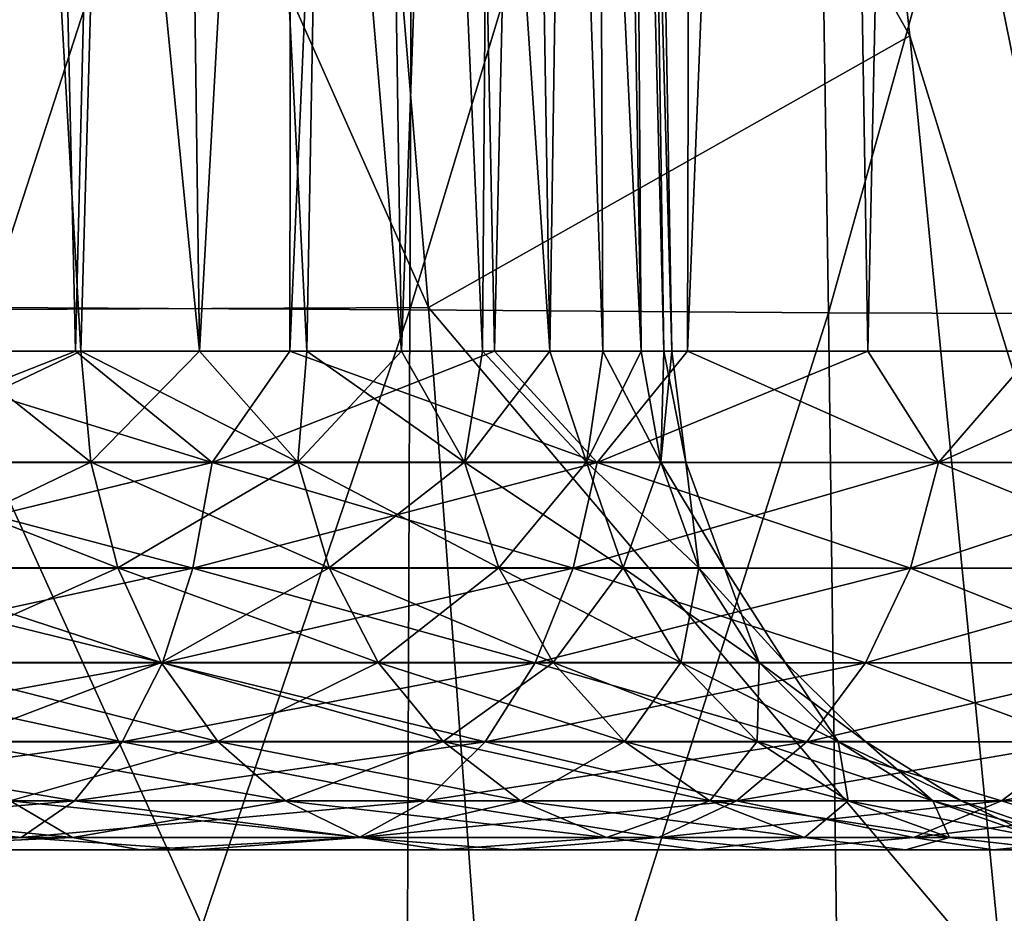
# Model space of a CAD drawing. Header units: metres. Extents: x -109 to 109, y -63 to 140.
# Tile 33 of 256: x -71.12 to -67.24, y -21.65 to -18.13. Entities that reach past the tile are written whole.
import ezdxf

# ---------------------------------------------------------------- set-up
doc = ezdxf.new("R2010")
doc.units = ezdxf.units.M
doc.layers.add('solid_502308_SW0001', color=7, linetype='CONTINUOUS')

msp = doc.modelspace()

# ---------------------------------------------------------------- linework, layer by layer
at = {"layer": 'solid_502308_SW0001'}
for points in [[(-71.779175, -19.434383, 11.397071), (-71.751801, 18.406652, 12.098211), (-70.001694, 18.406652, 11.255402)], [(-70.899529, -19.434383, 10.991547), (-71.779175, -19.434383, 11.397071), (-70.001694, 18.406652, 11.255402)], [(-71.779175, -19.434383, -11.397071), (-70.899529, -19.434383, -10.991547), (-71.751801, 18.406652, -12.098211)], [(-70.899529, -19.434383, -10.991547), (-70.001694, 18.406652, -11.255402), (-71.751801, 18.406652, -12.098211)], [(-70.054405, -19.434383, 10.518255), (-70.899529, -19.434383, 10.991547), (-70.001694, 18.406652, 11.255402)], [(-70.899529, -19.434383, -10.991547), (-70.054405, -19.434383, -10.518255), (-70.001694, 18.406652, -11.255402)], [(-70.054405, -19.434383, 10.518255), (-70.001694, 18.406652, 11.255402), (-68.396744, 18.406652, 10.161165)], [(-69.249023, -19.434383, 9.980115), (-70.054405, -19.434383, 10.518255), (-68.396744, 18.406652, 10.161165)], [(-70.054405, -19.434383, -10.518255), (-69.249023, -19.434383, -9.980115), (-70.001694, 18.406652, -11.255402)], [(-69.249023, -19.434383, -9.980115), (-68.396744, 18.406652, -10.161165), (-70.001694, 18.406652, -11.255402)], [(-68.488342, -19.434383, 9.380445), (-69.249023, -19.434383, 9.980115), (-68.396744, 18.406652, 10.161165)], [(-69.249023, -19.434383, -9.980115), (-68.488342, -19.434383, -9.380445), (-68.396744, 18.406652, -10.161165)], [(-68.488342, -19.434383, 9.380445), (-68.396744, 18.406652, 10.161165), (-66.972801, 18.406652, 8.839946)], [(-67.777061, -19.434383, 8.72294), (-68.488342, -19.434383, 9.380445), (-66.972801, 18.406652, 8.839946)], [(-68.488342, -19.434383, -9.380445), (-67.777061, -19.434383, -8.72294), (-68.396744, 18.406652, -10.161165)], [(-67.777061, -19.434383, -8.72294), (-66.972801, 18.406652, -8.839946), (-68.396744, 18.406652, -10.161165)], [(-67.119553, -19.434383, 8.011657), (-67.777061, -19.434383, 8.72294), (-66.972801, 18.406652, 8.839946)], [(-67.777061, -19.434383, -8.72294), (-67.119553, -19.434383, -8.011657), (-66.972801, 18.406652, -8.839946)], [(-70.410263, -19.434383, 5.109897), (-70.560524, -8.196509, 4.983808), (-71.51619, -8.196509, 5.939472)], [(-70.878792, -19.434383, 5.621208), (-70.410263, -19.434383, 5.109897), (-71.51619, -8.196509, 5.939472)], [(-71.390106, -19.434383, 6.089737), (-70.878792, -19.434383, 5.621208), (-71.51619, -8.196509, 5.939472)], [(-71.390106, -19.434383, -6.089737), (-71.51619, -8.196509, -5.939472), (-70.560532, -8.196509, -4.983809)], [(-70.878792, -19.434383, -5.621208), (-71.390106, -19.434383, -6.089737), (-70.560532, -8.196509, -4.983809)], [(-70.410263, -19.434383, -5.109897), (-70.878792, -19.434383, -5.621208), (-70.560532, -8.196509, -4.983809)], [(-70.410263, -19.434383, -5.109897), (-70.560532, -8.196509, -4.983809), (-69.785332, -8.196509, -3.876715)], [(-69.615456, -19.434383, 3.974794), (-69.785332, -8.196509, 3.876714), (-70.560524, -8.196509, 4.983808)], [(-69.988075, -19.434383, 4.559696), (-69.615456, -19.434383, 3.974794), (-70.560524, -8.196509, 4.983808)], [(-70.410263, -19.434383, 5.109897), (-69.988075, -19.434383, 4.559696), (-70.560524, -8.196509, 4.983808)], [(-69.988075, -19.434383, -4.559696), (-70.410263, -19.434383, -5.109897), (-69.785332, -8.196509, -3.876715)], [(-69.615456, -19.434383, -3.974794), (-69.988075, -19.434383, -4.559696), (-69.785332, -8.196509, -3.876715)], [(-69.029831, -19.434383, 2.718919), (-69.214157, -8.196509, 2.651828), (-69.785332, -8.196509, 3.876714)], [(-69.295227, -19.434383, 3.359641), (-69.029831, -19.434383, 2.718919), (-69.785332, -8.196509, 3.876714)], [(-69.615456, -19.434383, 3.974794), (-69.295227, -19.434383, 3.359641), (-69.785332, -8.196509, 3.876714)], [(-69.615456, -19.434383, -3.974794), (-69.785332, -8.196509, -3.876715), (-69.214157, -8.196509, -2.651829)], [(-69.295227, -19.434383, -3.359641), (-69.615456, -19.434383, -3.974794), (-69.214157, -8.196509, -2.651829)], [(-69.029831, -19.434383, -2.718919), (-69.295227, -19.434383, -3.359641), (-69.214157, -8.196509, -2.651829)], [(-68.671181, -19.434383, 1.380431), (-68.864365, -8.196509, 1.346368), (-69.214157, -8.196509, 2.651828)], [(-68.821289, -19.434383, 2.057505), (-68.671181, -19.434383, 1.380431), (-69.214157, -8.196509, 2.651828)], [(-69.029831, -19.434383, 2.718919), (-68.821289, -19.434383, 2.057505), (-69.214157, -8.196509, 2.651828)], [(-69.029831, -19.434383, -2.718919), (-69.214157, -8.196509, -2.651829), (-68.864365, -8.196509, -1.346369)], [(-68.821289, -19.434383, -2.057505), (-69.029831, -19.434383, -2.718919), (-68.864365, -8.196509, -1.346369)], [(-68.550415, -19.434383), (-68.746567, -8.196509), (-68.864365, -8.196509, 1.346368)], [(-68.580666, -19.434383, 0.692852), (-68.550415, -19.434383), (-68.864365, -8.196509, 1.346368)], [(-68.671181, -19.434383, 1.380431), (-68.580666, -19.434383, 0.692852), (-68.864365, -8.196509, 1.346368)], [(-68.671181, -19.434383, -1.380431), (-68.864365, -8.196509, -1.346369), (-68.746567, -8.196509)], [(-68.671181, -19.434383, -1.380431), (-68.821289, -19.434383, -2.057505), (-68.864365, -8.196509, -1.346369)], [(-68.580666, -19.434383, -0.692852), (-68.746567, -8.196509), (-68.550415, -19.434383)], [(-68.580666, -19.434383, -0.692852), (-68.671181, -19.434383, -1.380431), (-68.746567, -8.196509)], [(-68.060646, -14.068104, 18.049707), (-66.475311, -21.878906, 18.557617), (-67.232216, -14.019518, 17.921629)], [(-69.508125, -19.262911, 18.56036), (-69.947128, -14.05248, 18.163197), (-71.815903, -14.069308, 18.250385)], [(-69.508125, -19.262911, 18.56036), (-71.815903, -14.069308, 18.250385), (-71.502327, -19.272333, 18.648201)], [(-69.56221, -14.069305, -17.51812), (-71.247055, -19.262917, -19.125378), (-71.125343, -14.052484, -18.546024)], [(-69.56221, -14.069305, -17.51812), (-69.582077, -19.272331, -18.024277), (-71.247055, -19.262917, -19.125378)], [(-69.947128, -14.05248, 18.163197), (-67.612167, -18.193008, 18.379707), (-68.060646, -14.068104, 18.049707)], [(-69.508125, -19.262911, 18.56036), (-67.612167, -18.193008, 18.379707), (-69.947128, -14.05248, 18.163197)], [(-68.012871, -14.078553, -16.468382), (-69.582077, -19.272331, -18.024277), (-69.56221, -14.069305, -17.51812)], [(-68.012871, -14.078553, -16.468382), (-67.93219, -19.283682, -16.89979), (-69.582077, -19.272331, -18.024277)], [(-67.612167, -18.193008, 18.379707), (-66.475311, -21.878906, 18.557617), (-68.060646, -14.068104, 18.049707)], [(-66.480415, -14.08187, -15.39416), (-67.93219, -19.283682, -16.89979), (-68.012871, -14.078553, -16.468382)], [(-66.480415, -14.08187, -15.39416), (-66.299438, -19.288628, -15.750591), (-67.93219, -19.283682, -16.89979)], [(-69.508125, -19.262911, 18.56036), (-67.244347, -21.938784, 18.653214), (-67.612167, -18.193008, 18.379707)], [(-67.612167, -18.193008, 18.379707), (-67.244347, -21.938784, 18.653214), (-66.475311, -21.878906, 18.557617)], [(-69.119186, -24.521862, 18.913002), (-69.508125, -19.262911, 18.56036), (-71.502327, -19.272333, 18.648201)], [(-69.119186, -24.521862, 18.913002), (-71.502327, -19.272333, 18.648201), (-71.224434, -24.536476, 18.996902)], [(-69.582077, -19.272331, -18.024277), (-71.354431, -24.521868, -19.63928), (-71.247055, -19.262917, -19.125378)], [(-69.582077, -19.272331, -18.024277), (-69.601929, -24.536474, -18.469723), (-71.354431, -24.521868, -19.63928)], [(-67.93219, -19.283682, -16.89979), (-69.601929, -24.536474, -18.469723), (-69.582077, -19.272331, -18.024277)], [(-69.119186, -24.521862, 18.913002), (-67.244347, -21.938784, 18.653214), (-69.508125, -19.262911, 18.56036)], [(-67.93219, -19.283682, -16.89979), (-67.864754, -24.549185, -17.276522), (-69.601929, -24.536474, -18.469723)], [(-66.299438, -19.288628, -15.750591), (-67.864754, -24.549185, -17.276522), (-67.93219, -19.283682, -16.89979)], [(-66.299438, -19.288628, -15.750591), (-66.143906, -24.554462, -16.05969), (-67.864754, -24.549185, -17.276522)], [(-72.01384, -19.873638, 11.430557), (-71.779175, -19.434383, 11.397071), (-70.899529, -19.434383, 10.991547)], [(-72.01384, -19.873638, 11.430557), (-70.899529, -19.434383, 10.991547), (-70.360306, -19.873638, 10.63426)], [(-70.360306, -19.873638, -10.63426), (-71.779175, -19.434383, -11.397071), (-72.01384, -19.873638, -11.430557)], [(-71.794319, -19.871483, 6.476811), (-70.839058, -19.871483, 5.66094), (-71.390106, -19.434383, 6.089737)], [(-71.794319, -19.871483, -6.47681), (-71.390106, -19.434383, -6.089737), (-70.878792, -19.434383, -5.621208)], [(-70.839058, -19.871483, -5.66094), (-71.794319, -19.871483, -6.47681), (-70.878792, -19.434383, -5.621208)], [(-70.360306, -19.873638, -10.63426), (-70.899529, -19.434383, -10.991547), (-71.779175, -19.434383, -11.397071)], [(-70.839058, -19.871483, 5.66094), (-70.878792, -19.434383, 5.621208), (-71.390106, -19.434383, 6.089737)], [(-70.360306, -19.873638, 10.63426), (-70.899529, -19.434383, 10.991547), (-70.054405, -19.434383, 10.518255)], [(-70.360306, -19.873638, -10.63426), (-70.054405, -19.434383, -10.518255), (-70.899529, -19.434383, -10.991547)], [(-70.023186, -19.871483, 4.705678), (-70.410263, -19.434383, 5.109897), (-70.878792, -19.434383, 5.621208)], [(-70.839058, -19.871483, 5.66094), (-70.023186, -19.871483, 4.705678), (-70.878792, -19.434383, 5.621208)], [(-70.839058, -19.871483, -5.66094), (-70.878792, -19.434383, -5.621208), (-70.410263, -19.434383, -5.109897)], [(-70.023186, -19.871483, -4.705678), (-70.839058, -19.871483, -5.66094), (-70.410263, -19.434383, -5.109897)], [(-70.023186, -19.871483, 4.705678), (-69.988075, -19.434383, 4.559696), (-70.410263, -19.434383, 5.109897)], [(-70.023186, -19.871483, -4.705678), (-70.410263, -19.434383, -5.109897), (-69.988075, -19.434383, -4.559696)], [(-70.360306, -19.873638, 10.63426), (-70.054405, -19.434383, 10.518255), (-69.249023, -19.434383, 9.980115)], [(-70.360306, -19.873638, 10.63426), (-69.249023, -19.434383, 9.980115), (-68.843925, -19.873638, 9.60041)], [(-68.843925, -19.873638, -9.60041), (-70.054405, -19.434383, -10.518255), (-70.360306, -19.873638, -10.63426)], [(-68.843925, -19.873638, -9.60041), (-69.249023, -19.434383, -9.980115), (-70.054405, -19.434383, -10.518255)], [(-70.023186, -19.871483, 4.705678), (-69.366798, -19.871483, 3.634547), (-69.988075, -19.434383, 4.559696)], [(-70.023186, -19.871483, -4.705678), (-69.988075, -19.434383, -4.559696), (-69.615456, -19.434383, -3.974794)], [(-69.366798, -19.871483, -3.634547), (-70.023186, -19.871483, -4.705678), (-69.615456, -19.434383, -3.974794)], [(-69.366798, -19.871483, 3.634547), (-69.615456, -19.434383, 3.974794), (-69.988075, -19.434383, 4.559696)], [(-69.366798, -19.871483, 3.634547), (-69.295227, -19.434383, 3.359641), (-69.615456, -19.434383, 3.974794)], [(-69.366798, -19.871483, -3.634547), (-69.615456, -19.434383, -3.974794), (-69.295227, -19.434383, -3.359641)], [(-69.366798, -19.871483, 3.634547), (-68.886055, -19.871483, 2.473922), (-69.295227, -19.434383, 3.359641)], [(-69.366798, -19.871483, -3.634547), (-69.295227, -19.434383, -3.359641), (-69.029831, -19.434383, -2.718919)], [(-68.886055, -19.871483, -2.473922), (-69.366798, -19.871483, -3.634547), (-69.029831, -19.434383, -2.718919)], [(-68.886055, -19.871483, 2.473922), (-69.029831, -19.434383, 2.718919), (-69.295227, -19.434383, 3.359641)], [(-68.843925, -19.873638, 9.60041), (-69.249023, -19.434383, 9.980115), (-68.488342, -19.434383, 9.380445)], [(-68.843925, -19.873638, -9.60041), (-68.488342, -19.434383, -9.380445), (-69.249023, -19.434383, -9.980115)], [(-68.886055, -19.871483, 2.473922), (-68.821289, -19.434383, 2.057505), (-69.029831, -19.434383, 2.718919)], [(-68.886055, -19.871483, -2.473922), (-69.029831, -19.434383, -2.718919), (-68.821289, -19.434383, -2.057505)], [(-68.886055, -19.871483, 2.473922), (-68.592789, -19.871483, 1.25238), (-68.821289, -19.434383, 2.057505)], [(-68.886055, -19.871483, -2.473922), (-68.821289, -19.434383, -2.057505), (-68.671181, -19.434383, -1.380431)], [(-68.592789, -19.871483, -1.25238), (-68.886055, -19.871483, -2.473922), (-68.671181, -19.434383, -1.380431)], [(-68.843925, -19.873638, 9.60041), (-68.488342, -19.434383, 9.380445), (-67.777061, -19.434383, 8.72294)], [(-68.843925, -19.873638, 9.60041), (-67.777061, -19.434383, 8.72294), (-67.498573, -19.873638, 8.352103)], [(-67.498573, -19.873638, -8.352103), (-68.488342, -19.434383, -9.380445), (-68.843925, -19.873638, -9.60041)], [(-68.592789, -19.871483, 1.25238), (-68.671181, -19.434383, 1.380431), (-68.821289, -19.434383, 2.057505)], [(-68.592789, -19.871483, 1.25238), (-68.580666, -19.434383, 0.692852), (-68.671181, -19.434383, 1.380431)], [(-68.592789, -19.871483, -1.25238), (-68.671181, -19.434383, -1.380431), (-68.580666, -19.434383, -0.692852)], [(-68.592789, -19.871483, -1.25238), (-68.580666, -19.434383, -0.692852), (-68.550415, -19.434383)], [(-68.592789, -19.871483, -1.25238), (-68.550415, -19.434383), (-68.494225, -19.871483)], [(-68.592789, -19.871483, 1.25238), (-68.494225, -19.871483), (-68.580666, -19.434383, 0.692852)], [(-68.494225, -19.871483), (-68.550415, -19.434383), (-68.580666, -19.434383, 0.692852)], [(-67.498573, -19.873638, -8.352103), (-67.777061, -19.434383, -8.72294), (-68.488342, -19.434383, -9.380445)], [(-67.498573, -19.873638, 8.352103), (-67.777061, -19.434383, 8.72294), (-67.119553, -19.434383, 8.011657)], [(-67.498573, -19.873638, -8.352103), (-67.119553, -19.434383, -8.011657), (-67.777061, -19.434383, -8.72294)], [(-67.498573, -19.873638, 8.352103), (-67.119553, -19.434383, 8.011657), (-66.519882, -19.434383, 7.250978)], [(-67.498573, -19.873638, 8.352103), (-66.519882, -19.434383, 7.250978), (-66.354294, -19.873638, 6.917224)], [(-66.354294, -19.873638, -6.917224), (-67.119553, -19.434383, -8.011657), (-67.498573, -19.873638, -8.352103)], [(-72.01384, -19.873638, -11.430557), (-72.069443, -20.290039, -11.28888), (-70.436409, -20.290039, -10.502453)], [(-70.360306, -19.873638, 10.63426), (-70.436409, -20.290039, 10.502453), (-72.069443, -20.290039, 11.28888)], [(-72.01384, -19.873638, 11.430557), (-70.360306, -19.873638, 10.63426), (-72.069443, -20.290039, 11.28888)], [(-70.360306, -19.873638, -10.63426), (-72.01384, -19.873638, -11.430557), (-70.436409, -20.290039, -10.502453)], [(-70.731766, -20.288052, 5.768233), (-70.839058, -19.871483, 5.66094), (-71.794319, -19.871483, 6.476811)], [(-71.705132, -20.288052, 6.599567), (-70.731766, -20.288052, 5.768233), (-71.794319, -19.871483, 6.476811)], [(-71.705132, -20.288052, -6.599567), (-71.794319, -19.871483, -6.47681), (-70.839058, -19.871483, -5.66094)], [(-70.731766, -20.288052, -5.768233), (-71.705132, -20.288052, -6.599567), (-70.839058, -19.871483, -5.66094)], [(-69.900429, -20.288052, 4.794867), (-70.023186, -19.871483, 4.705678), (-70.839058, -19.871483, 5.66094)], [(-70.731766, -20.288052, 5.768233), (-69.900429, -20.288052, 4.794867), (-70.839058, -19.871483, 5.66094)], [(-70.731766, -20.288052, -5.768233), (-70.839058, -19.871483, -5.66094), (-70.023186, -19.871483, -4.705678)], [(-69.900429, -20.288052, -4.794867), (-70.731766, -20.288052, -5.768233), (-70.023186, -19.871483, -4.705678)], [(-70.360306, -19.873638, -10.63426), (-70.436409, -20.290039, -10.502453), (-68.93882, -20.290039, -9.481417)], [(-68.843925, -19.873638, 9.60041), (-68.93882, -20.290039, 9.481418), (-70.436409, -20.290039, 10.502453)], [(-70.360306, -19.873638, 10.63426), (-68.843925, -19.873638, 9.60041), (-70.436409, -20.290039, 10.502453)], [(-68.843925, -19.873638, -9.60041), (-70.360306, -19.873638, -10.63426), (-68.93882, -20.290039, -9.481417)], [(-69.231606, -20.288052, 3.703434), (-69.366798, -19.871483, 3.634547), (-70.023186, -19.871483, 4.705678)], [(-69.900429, -20.288052, 4.794867), (-69.231606, -20.288052, 3.703434), (-70.023186, -19.871483, 4.705678)], [(-69.900429, -20.288052, -4.794867), (-70.023186, -19.871483, -4.705678), (-69.366798, -19.871483, -3.634547)], [(-69.231606, -20.288052, -3.703434), (-69.900429, -20.288052, -4.794867), (-69.366798, -19.871483, -3.634547)], [(-68.741745, -20.288052, 2.52081), (-68.886055, -19.871483, 2.473922), (-69.366798, -19.871483, 3.634547)], [(-69.231606, -20.288052, 3.703434), (-68.741745, -20.288052, 2.52081), (-69.366798, -19.871483, 3.634547)], [(-69.231606, -20.288052, -3.703434), (-69.366798, -19.871483, -3.634547), (-68.886055, -19.871483, -2.473922)], [(-68.741745, -20.288052, -2.52081), (-69.231606, -20.288052, -3.703434), (-68.886055, -19.871483, -2.473922)], [(-68.843925, -19.873638, -9.60041), (-68.93882, -20.290039, -9.481417), (-67.610146, -20.290039, -8.248583)], [(-67.498573, -19.873638, 8.352103), (-67.610146, -20.290039, 8.248583), (-68.93882, -20.290039, 9.481418)], [(-68.843925, -19.873638, 9.60041), (-67.498573, -19.873638, 8.352103), (-68.93882, -20.290039, 9.481418)], [(-68.442917, -20.288052, 1.276116), (-68.592789, -19.871483, 1.25238), (-68.886055, -19.871483, 2.473922)], [(-68.741745, -20.288052, 2.52081), (-68.442917, -20.288052, 1.276116), (-68.886055, -19.871483, 2.473922)], [(-68.741745, -20.288052, -2.52081), (-68.886055, -19.871483, -2.473922), (-68.592789, -19.871483, -1.25238)], [(-67.498573, -19.873638, -8.352103), (-68.843925, -19.873638, -9.60041), (-67.610146, -20.290039, -8.248583)], [(-68.442917, -20.288052, -1.276116), (-68.741745, -20.288052, -2.52081), (-68.592789, -19.871483, -1.25238)], [(-68.342484, -20.288052), (-68.494225, -19.871483), (-68.592789, -19.871483, 1.25238)], [(-68.442917, -20.288052, -1.276116), (-68.592789, -19.871483, -1.25238), (-68.494225, -19.871483)], [(-68.442917, -20.288052, 1.276116), (-68.342484, -20.288052), (-68.592789, -19.871483, 1.25238)], [(-68.442917, -20.288052, -1.276116), (-68.494225, -19.871483), (-68.342484, -20.288052)], [(-67.498573, -19.873638, -8.352103), (-67.610146, -20.290039, -8.248583), (-66.480049, -20.290039, -6.831488)], [(-66.354294, -19.873638, 6.917224), (-66.480049, -20.290039, 6.831488), (-67.610146, -20.290039, 8.248583)], [(-67.498573, -19.873638, 8.352103), (-66.354294, -19.873638, 6.917224), (-67.610146, -20.290039, 8.248583)], [(-66.354294, -19.873638, -6.917224), (-67.498573, -19.873638, -8.352103), (-66.480049, -20.290039, -6.831488)], [(-72.069443, -20.290039, -11.28888), (-72.157196, -20.662678, -11.06529), (-70.556503, -20.662678, -10.294438)], [(-70.436409, -20.290039, 10.502453), (-70.556503, -20.662678, 10.294438), (-72.157196, -20.662678, 11.06529)], [(-72.069443, -20.290039, 11.28888), (-70.436409, -20.290039, 10.502453), (-72.157196, -20.662678, 11.06529)], [(-70.436409, -20.290039, -10.502453), (-72.069443, -20.290039, -11.28888), (-70.556503, -20.662678, -10.294438)], [(-70.562218, -20.660957, 5.937784), (-70.731766, -20.288052, 5.768233), (-71.705132, -20.288052, 6.599567)], [(-71.564194, -20.660957, 6.793554), (-70.562218, -20.660957, 5.937784), (-71.705132, -20.288052, 6.599567)], [(-71.564194, -20.660957, -6.793554), (-71.705132, -20.288052, -6.599567), (-70.731766, -20.288052, -5.768233)], [(-70.562218, -20.660957, -5.937784), (-71.564194, -20.660957, -6.793554), (-70.731766, -20.288052, -5.768233)], [(-69.706444, -20.660957, 4.935806), (-69.900429, -20.288052, 4.794867), (-70.731766, -20.288052, 5.768233)], [(-70.562218, -20.660957, 5.937784), (-69.706444, -20.660957, 4.935806), (-70.731766, -20.288052, 5.768233)], [(-70.562218, -20.660957, -5.937784), (-70.731766, -20.288052, -5.768233), (-69.900429, -20.288052, -4.794867)], [(-69.706444, -20.660957, -4.935806), (-70.562218, -20.660957, -5.937784), (-69.900429, -20.288052, -4.794867)], [(-70.436409, -20.290039, -10.502453), (-70.556503, -20.662678, -10.294438), (-69.088577, -20.662678, -9.293626)], [(-68.93882, -20.290039, 9.481418), (-69.088577, -20.662678, 9.293626), (-70.556503, -20.662678, 10.294438)], [(-70.436409, -20.290039, 10.502453), (-68.93882, -20.290039, 9.481418), (-70.556503, -20.662678, 10.294438)], [(-68.93882, -20.290039, -9.481417), (-70.436409, -20.290039, -10.502453), (-69.088577, -20.662678, -9.293626)], [(-69.01796, -20.660957, 3.812292), (-69.231606, -20.288052, 3.703434), (-69.900429, -20.288052, 4.794867)], [(-69.706444, -20.660957, 4.935806), (-69.01796, -20.660957, 3.812292), (-69.900429, -20.288052, 4.794867)], [(-69.706444, -20.660957, -4.935806), (-69.900429, -20.288052, -4.794867), (-69.231606, -20.288052, -3.703434)], [(-69.01796, -20.660957, -3.812292), (-69.706444, -20.660957, -4.935806), (-69.231606, -20.288052, -3.703434)], [(-68.513695, -20.660957, 2.594907), (-68.741745, -20.288052, 2.52081), (-69.231606, -20.288052, 3.703434)], [(-69.01796, -20.660957, 3.812292), (-68.513695, -20.660957, 2.594907), (-69.231606, -20.288052, 3.703434)], [(-69.01796, -20.660957, -3.812292), (-69.231606, -20.288052, -3.703434), (-68.741745, -20.288052, -2.52081)], [(-68.93882, -20.290039, -9.481417), (-69.088577, -20.662678, -9.293626), (-67.786217, -20.662678, -8.085209)], [(-67.610146, -20.290039, 8.248583), (-67.786217, -20.662678, 8.085209), (-69.088577, -20.662678, 9.293626)], [(-68.93882, -20.290039, 9.481418), (-67.610146, -20.290039, 8.248583), (-69.088577, -20.662678, 9.293626)], [(-68.513695, -20.660957, -2.594907), (-69.01796, -20.660957, -3.812292), (-68.741745, -20.288052, -2.52081)], [(-67.610146, -20.290039, -8.248583), (-68.93882, -20.290039, -9.481417), (-67.786217, -20.662678, -8.085209)], [(-68.206093, -20.660957, 1.313626), (-68.442917, -20.288052, 1.276116), (-68.741745, -20.288052, 2.52081)], [(-68.513695, -20.660957, 2.594907), (-68.206093, -20.660957, 1.313626), (-68.741745, -20.288052, 2.52081)], [(-68.513695, -20.660957, -2.594907), (-68.741745, -20.288052, -2.52081), (-68.442917, -20.288052, -1.276116)], [(-68.206093, -20.660957, -1.313626), (-68.513695, -20.660957, -2.594907), (-68.442917, -20.288052, -1.276116)], [(-68.102707, -20.660957), (-68.342484, -20.288052), (-68.442917, -20.288052, 1.276116)], [(-68.206093, -20.660957, -1.313626), (-68.442917, -20.288052, -1.276116), (-68.342484, -20.288052)], [(-68.206093, -20.660957, 1.313626), (-68.102707, -20.660957), (-68.442917, -20.288052, 1.276116)], [(-68.206093, -20.660957, -1.313626), (-68.342484, -20.288052), (-68.102707, -20.660957)], [(-67.610146, -20.290039, -8.248583), (-67.786217, -20.662678, -8.085209), (-66.678505, -20.662678, -6.696182)], [(-66.480049, -20.290039, 6.831488), (-66.678505, -20.662678, 6.696182), (-67.786217, -20.662678, 8.085209)], [(-67.610146, -20.290039, 8.248583), (-66.480049, -20.290039, 6.831488), (-67.786217, -20.662678, 8.085209)], [(-66.480049, -20.290039, -6.831488), (-67.610146, -20.290039, -8.248583), (-66.678505, -20.662678, -6.696182)], [(-72.157196, -20.662678, -11.06529), (-72.272781, -20.973246, -10.770774), (-70.714699, -20.973246, -10.020439)], [(-70.556503, -20.662678, 10.294438), (-70.714699, -20.973246, 10.020439), (-72.272781, -20.973246, 10.770774)], [(-72.157196, -20.662678, 11.06529), (-70.556503, -20.662678, 10.294438), (-72.272781, -20.973246, 10.770774)], [(-70.556503, -20.662678, -10.294438), (-72.157196, -20.662678, -11.06529), (-70.714699, -20.973246, -10.020439)], [(-70.338737, -20.971876, 6.16126), (-70.562218, -20.660957, 5.937784), (-71.564194, -20.660957, 6.793554)], [(-71.378426, -20.971876, 7.049237), (-70.338737, -20.971876, 6.16126), (-71.564194, -20.660957, 6.793554)], [(-71.378426, -20.971876, -7.049237), (-71.564194, -20.660957, -6.793554), (-70.562218, -20.660957, -5.937784)], [(-70.338737, -20.971876, -6.16126), (-71.378426, -20.971876, -7.049237), (-70.562218, -20.660957, -5.937784)], [(-70.556503, -20.662678, -10.294438), (-70.714699, -20.973246, -10.020439), (-69.285843, -20.973246, -9.046265)], [(-69.088577, -20.662678, 9.293626), (-69.285843, -20.973246, 9.046265), (-70.714699, -20.973246, 10.020439)], [(-70.556503, -20.662678, 10.294438), (-69.088577, -20.662678, 9.293626), (-70.714699, -20.973246, 10.020439)], [(-69.45076, -20.971876, 5.121571), (-69.706444, -20.660957, 4.935806), (-70.562218, -20.660957, 5.937784)], [(-70.338737, -20.971876, 6.16126), (-69.45076, -20.971876, 5.121571), (-70.562218, -20.660957, 5.937784)], [(-70.338737, -20.971876, -6.16126), (-70.562218, -20.660957, -5.937784), (-69.706444, -20.660957, -4.935806)], [(-69.088577, -20.662678, -9.293626), (-70.556503, -20.662678, -10.294438), (-69.285843, -20.973246, -9.046265)], [(-69.45076, -20.971876, -5.121571), (-70.338737, -20.971876, -6.16126), (-69.706444, -20.660957, -4.935806)], [(-68.736359, -20.971876, 3.955772), (-69.01796, -20.660957, 3.812292), (-69.706444, -20.660957, 4.935806)], [(-69.45076, -20.971876, 5.121571), (-68.736359, -20.971876, 3.955772), (-69.706444, -20.660957, 4.935806)], [(-69.45076, -20.971876, -5.121571), (-69.706444, -20.660957, -4.935806), (-69.01796, -20.660957, -3.812292)], [(-68.736359, -20.971876, -3.955772), (-69.45076, -20.971876, -5.121571), (-69.01796, -20.660957, -3.812292)], [(-69.088577, -20.662678, -9.293626), (-69.285843, -20.973246, -9.046265), (-68.018143, -20.973246, -7.870011)], [(-67.786217, -20.662678, 8.085209), (-68.018143, -20.973246, 7.870011), (-69.285843, -20.973246, 9.046265)], [(-69.088577, -20.662678, 9.293626), (-67.786217, -20.662678, 8.085209), (-69.285843, -20.973246, 9.046265)], [(-67.786217, -20.662678, -8.085209), (-69.088577, -20.662678, -9.293626), (-68.018143, -20.973246, -7.870011)], [(-68.213127, -20.971876, 2.692569), (-68.513695, -20.660957, 2.594907), (-69.01796, -20.660957, 3.812292)], [(-68.736359, -20.971876, 3.955772), (-68.213127, -20.971876, 2.692569), (-69.01796, -20.660957, 3.812292)], [(-68.736359, -20.971876, -3.955772), (-69.01796, -20.660957, -3.812292), (-68.513695, -20.660957, -2.594907)], [(-68.213127, -20.971876, -2.692569), (-68.736359, -20.971876, -3.955772), (-68.513695, -20.660957, -2.594907)], [(-67.893936, -20.971876, 1.363066), (-68.206093, -20.660957, 1.313626), (-68.513695, -20.660957, 2.594907)], [(-68.213127, -20.971876, 2.692569), (-67.893936, -20.971876, 1.363066), (-68.513695, -20.660957, 2.594907)], [(-68.213127, -20.971876, -2.692569), (-68.513695, -20.660957, -2.594907), (-68.206093, -20.660957, -1.313626)], [(-67.893936, -20.971876, -1.363066), (-68.213127, -20.971876, -2.692569), (-68.206093, -20.660957, -1.313626)], [(-67.786667, -20.971876), (-68.102707, -20.660957), (-68.206093, -20.660957, 1.313626)], [(-67.893936, -20.971876, -1.363066), (-68.206093, -20.660957, -1.313626), (-68.102707, -20.660957)], [(-67.893936, -20.971876, 1.363066), (-67.786667, -20.971876), (-68.206093, -20.660957, 1.313626)], [(-67.893936, -20.971876, -1.363066), (-68.102707, -20.660957), (-67.786667, -20.971876)], [(-67.786217, -20.662678, -8.085209), (-68.018143, -20.973246, -7.870011), (-66.939919, -20.973246, -6.517955)], [(-66.678505, -20.662678, 6.696182), (-66.939919, -20.973246, 6.517955), (-68.018143, -20.973246, 7.870011)], [(-67.786217, -20.662678, 8.085209), (-66.678505, -20.662678, 6.696182), (-68.018143, -20.973246, 7.870011)], [(-66.678505, -20.662678, -6.696182), (-67.786217, -20.662678, -8.085209), (-66.939919, -20.973246, -6.517955)], [(-72.272781, -20.973246, -10.770774), (-72.41053, -21.206482, -10.419804), (-70.903214, -21.206482, -9.693918)], [(-70.714699, -20.973246, 10.020439), (-70.903214, -21.206482, 9.693918), (-72.41053, -21.206482, 10.419804)], [(-72.272781, -20.973246, 10.770774), (-70.714699, -20.973246, 10.020439), (-72.41053, -21.206482, 10.419804)], [(-70.714699, -20.973246, -10.020439), (-72.272781, -20.973246, -10.770774), (-70.903214, -21.206482, -9.693918)], [(-70.072319, -21.20553, 6.42768), (-70.338737, -20.971876, 6.16126), (-71.378426, -20.971876, 7.049237)], [(-71.156967, -21.20553, 7.354054), (-70.072319, -21.20553, 6.42768), (-71.378426, -20.971876, 7.049237)], [(-71.156967, -21.20553, -7.354054), (-71.378426, -20.971876, -7.049237), (-70.338737, -20.971876, -6.16126)], [(-70.072319, -21.20553, -6.42768), (-71.156967, -21.20553, -7.354054), (-70.338737, -20.971876, -6.16126)], [(-70.714699, -20.973246, -10.020439), (-70.903214, -21.206482, -9.693918), (-69.52092, -21.206482, -8.751488)], [(-69.285843, -20.973246, 9.046265), (-69.52092, -21.206482, 8.751488), (-70.903214, -21.206482, 9.693918)], [(-70.714699, -20.973246, 10.020439), (-69.285843, -20.973246, 9.046265), (-70.903214, -21.206482, 9.693918)], [(-69.285843, -20.973246, -9.046265), (-70.714699, -20.973246, -10.020439), (-69.52092, -21.206482, -8.751488)], [(-69.145943, -21.20553, 5.343033), (-69.45076, -20.971876, 5.121571), (-70.338737, -20.971876, 6.16126)], [(-70.072319, -21.20553, 6.42768), (-69.145943, -21.20553, 5.343033), (-70.338737, -20.971876, 6.16126)], [(-70.072319, -21.20553, -6.42768), (-70.338737, -20.971876, -6.16126), (-69.45076, -20.971876, -5.121571)], [(-69.145943, -21.20553, -5.343033), (-70.072319, -21.20553, -6.42768), (-69.45076, -20.971876, -5.121571)], [(-69.285843, -20.973246, -9.046265), (-69.52092, -21.206482, -8.751488), (-68.294533, -21.206482, -7.613563)], [(-68.018143, -20.973246, 7.870011), (-68.294533, -21.206482, 7.613563), (-69.52092, -21.206482, 8.751488)], [(-69.285843, -20.973246, 9.046265), (-68.018143, -20.973246, 7.870011), (-69.52092, -21.206482, 8.751488)], [(-68.40065, -21.20553, 4.126824), (-68.736359, -20.971876, 3.955772), (-69.45076, -20.971876, 5.121571)], [(-69.145943, -21.20553, 5.343033), (-68.40065, -21.20553, 4.126824), (-69.45076, -20.971876, 5.121571)], [(-69.145943, -21.20553, -5.343033), (-69.45076, -20.971876, -5.121571), (-68.736359, -20.971876, -3.955772)], [(-68.018143, -20.973246, -7.870011), (-69.285843, -20.973246, -9.046265), (-68.294533, -21.206482, -7.613563)], [(-68.40065, -21.20553, -4.126824), (-69.145943, -21.20553, -5.343033), (-68.736359, -20.971876, -3.955772)], [(-67.85479, -21.20553, 2.808999), (-68.213127, -20.971876, 2.692569), (-68.736359, -20.971876, 3.955772)], [(-68.40065, -21.20553, 4.126824), (-67.85479, -21.20553, 2.808999), (-68.736359, -20.971876, 3.955772)], [(-68.40065, -21.20553, -4.126824), (-68.736359, -20.971876, -3.955772), (-68.213127, -20.971876, -2.692569)], [(-67.85479, -21.20553, -2.808999), (-68.40065, -21.20553, -4.126824), (-68.213127, -20.971876, -2.692569)], [(-68.018143, -20.973246, -7.870011), (-68.294533, -21.206482, -7.613563), (-67.251434, -21.206482, -6.305564)], [(-66.939919, -20.973246, 6.517955), (-67.251434, -21.206482, 6.305564), (-68.294533, -21.206482, 7.613563)], [(-68.018143, -20.973246, 7.870011), (-66.939919, -20.973246, 6.517955), (-68.294533, -21.206482, 7.613563)], [(-67.521805, -21.20553, 1.422007), (-67.893936, -20.971876, 1.363066), (-68.213127, -20.971876, 2.692569)], [(-67.85479, -21.20553, 2.808999), (-67.521805, -21.20553, 1.422007), (-68.213127, -20.971876, 2.692569)], [(-67.85479, -21.20553, -2.808999), (-68.213127, -20.971876, -2.692569), (-67.893936, -20.971876, -1.363066)], [(-66.939919, -20.973246, -6.517955), (-68.018143, -20.973246, -7.870011), (-67.251434, -21.206482, -6.305564)], [(-67.409889, -21.20553), (-67.786667, -20.971876), (-67.893936, -20.971876, 1.363066)], [(-67.521805, -21.20553, -1.422007), (-67.893936, -20.971876, -1.363066), (-67.786667, -20.971876)], [(-67.521805, -21.20553, 1.422007), (-67.409889, -21.20553), (-67.893936, -20.971876, 1.363066)], [(-67.521805, -21.20553, -1.422007), (-67.85479, -21.20553, -2.808999), (-67.893936, -20.971876, -1.363066)], [(-67.521805, -21.20553, -1.422007), (-67.786667, -20.971876), (-67.409889, -21.20553)], [(-66.939919, -20.973246, -6.517955), (-67.251434, -21.206482, -6.305564), (-66.41494, -21.206482, -4.856709)], [(-66.075241, -20.973246, 5.020298), (-66.41494, -21.206482, 4.856709), (-67.251434, -21.206482, 6.305564)], [(-66.939919, -20.973246, 6.517955), (-66.075241, -20.973246, 5.020298), (-67.251434, -21.206482, 6.305564)], [(-72.41053, -21.206482, -10.419804), (-72.56366, -21.350925, -10.029624), (-71.112793, -21.350925, -9.330921)], [(-70.903214, -21.206482, 9.693918), (-71.112793, -21.350925, 9.330921), (-72.56366, -21.350925, 10.029624)], [(-72.41053, -21.206482, 10.419804), (-70.903214, -21.206482, 9.693918), (-72.56366, -21.350925, 10.029624)], [(-70.903214, -21.206482, -9.693918), (-72.41053, -21.206482, -10.419804), (-71.112793, -21.350925, -9.330921)], [(-70.91069, -21.350437, 7.693027), (-71.156967, -21.20553, 7.354054), (-72.373177, -21.20553, 8.099349)], [(-72.182961, -21.350437, 8.472674), (-70.91069, -21.350437, 7.693027), (-72.373177, -21.20553, 8.099349)], [(-70.91069, -21.350437, -7.693027), (-72.182961, -21.350437, -8.472674), (-71.156967, -21.20553, -7.354054)], [(-69.776047, -21.350437, 6.723952), (-70.072319, -21.20553, 6.42768), (-71.156967, -21.20553, 7.354054)], [(-70.91069, -21.350437, 7.693027), (-69.776047, -21.350437, 6.723952), (-71.156967, -21.20553, 7.354054)], [(-70.91069, -21.350437, -7.693027), (-71.156967, -21.20553, -7.354054), (-70.072319, -21.20553, -6.42768)], [(-70.903214, -21.206482, -9.693918), (-71.112793, -21.350925, -9.330921), (-69.782257, -21.350925, -8.42378)], [(-69.52092, -21.206482, 8.751488), (-69.782257, -21.350925, 8.42378), (-71.112793, -21.350925, 9.330921)], [(-70.903214, -21.206482, 9.693918), (-69.52092, -21.206482, 8.751488), (-71.112793, -21.350925, 9.330921)], [(-69.776047, -21.350437, -6.723952), (-70.91069, -21.350437, -7.693027), (-70.072319, -21.20553, -6.42768)], [(-69.52092, -21.206482, -8.751488), (-70.903214, -21.206482, -9.693918), (-69.782257, -21.350925, -8.42378)], [(-68.806976, -21.350437, 5.589311), (-69.145943, -21.20553, 5.343033), (-70.072319, -21.20553, 6.42768)], [(-69.776047, -21.350437, 6.723952), (-68.806976, -21.350437, 5.589311), (-70.072319, -21.20553, 6.42768)], [(-69.776047, -21.350437, -6.723952), (-70.072319, -21.20553, -6.42768), (-69.145943, -21.20553, -5.343033)], [(-69.52092, -21.206482, -8.751488), (-69.782257, -21.350925, -8.42378), (-68.601791, -21.350925, -7.328466)], [(-68.294533, -21.206482, 7.613563), (-68.601791, -21.350925, 7.328466), (-69.782257, -21.350925, 8.42378)], [(-69.52092, -21.206482, 8.751488), (-68.294533, -21.206482, 7.613563), (-69.782257, -21.350925, 8.42378)], [(-68.806976, -21.350437, -5.589311), (-69.776047, -21.350437, -6.723952), (-69.145943, -21.20553, -5.343033)], [(-68.294533, -21.206482, -7.613563), (-69.52092, -21.206482, -8.751488), (-68.601791, -21.350925, -7.328466)], [(-68.027328, -21.350437, 4.317043), (-68.40065, -21.20553, 4.126824), (-69.145943, -21.20553, 5.343033)], [(-68.806976, -21.350437, 5.589311), (-68.027328, -21.350437, 4.317043), (-69.145943, -21.20553, 5.343033)], [(-68.806976, -21.350437, -5.589311), (-69.145943, -21.20553, -5.343033), (-68.40065, -21.20553, -4.126824)], [(-68.027328, -21.350437, -4.317043), (-68.806976, -21.350437, -5.589311), (-68.40065, -21.20553, -4.126824)], [(-68.294533, -21.206482, -7.613563), (-68.601791, -21.350925, -7.328466), (-67.597755, -21.350925, -6.069447)], [(-67.251434, -21.206482, 6.305564), (-67.597755, -21.350925, 6.069447), (-68.601791, -21.350925, 7.328466)], [(-68.294533, -21.206482, 7.613563), (-67.251434, -21.206482, 6.305564), (-68.601791, -21.350925, 7.328466)], [(-67.456306, -21.350437, 2.938475), (-67.85479, -21.20553, 2.808999), (-68.40065, -21.20553, 4.126824)], [(-68.027328, -21.350437, 4.317043), (-67.456306, -21.350437, 2.938475), (-68.40065, -21.20553, 4.126824)], [(-68.027328, -21.350437, -4.317043), (-68.40065, -21.20553, -4.126824), (-67.85479, -21.20553, -2.808999)], [(-67.251434, -21.206482, -6.305564), (-68.294533, -21.206482, -7.613563), (-67.597755, -21.350925, -6.069447)], [(-67.456306, -21.350437, -2.938475), (-68.027328, -21.350437, -4.317043), (-67.85479, -21.20553, -2.808999)], [(-67.107971, -21.350437, 1.487552), (-67.521805, -21.20553, 1.422007), (-67.85479, -21.20553, 2.808999)], [(-67.456306, -21.350437, 2.938475), (-67.107971, -21.350437, 1.487552), (-67.85479, -21.20553, 2.808999)], [(-67.456306, -21.350437, -2.938475), (-67.85479, -21.20553, -2.808999), (-67.521805, -21.20553, -1.422007)], [(-67.251434, -21.206482, -6.305564), (-67.597755, -21.350925, -6.069447), (-66.792587, -21.350925, -4.674845)], [(-66.41494, -21.206482, 4.856709), (-66.792587, -21.350925, 4.674845), (-67.597755, -21.350925, 6.069447)], [(-67.251434, -21.206482, 6.305564), (-66.41494, -21.206482, 4.856709), (-67.597755, -21.350925, 6.069447)], [(-66.990898, -21.350437), (-67.409889, -21.20553), (-67.521805, -21.20553, 1.422007)], [(-67.107971, -21.350437, -1.487552), (-67.521805, -21.20553, -1.422007), (-67.409889, -21.20553)], [(-67.107971, -21.350437, 1.487552), (-66.990898, -21.350437), (-67.521805, -21.20553, 1.422007)], [(-67.107971, -21.350437, -1.487552), (-67.456306, -21.350437, -2.938475), (-67.521805, -21.20553, -1.422007)], [(-67.107971, -21.350437, -1.487552), (-67.409889, -21.20553), (-66.990898, -21.350437)], [(-66.41494, -21.206482, -4.856709), (-67.251434, -21.206482, -6.305564), (-66.792587, -21.350925, -4.674845)], [(-72.56366, -21.350925, 10.029624), (-71.112793, -21.350925, 9.330921), (-71.801003, -21.399479, 9.206547)], [(-71.112793, -21.350925, -9.330921), (-72.56366, -21.350925, -10.029624), (-71.802147, -21.399479, -9.207133)], [(-72.182961, -21.350437, 8.472674), (-71.976982, -21.399479, 8.861735), (-70.91069, -21.350437, 7.693027)], [(-70.91069, -21.350437, -7.693027), (-71.978104, -21.399479, -8.862309), (-72.182961, -21.350437, -8.472674)], [(-70.91069, -21.350437, -7.693027), (-70.64592, -21.399479, -8.044732), (-71.978104, -21.399479, -8.862309)], [(-70.91069, -21.350437, 7.693027), (-71.976982, -21.399479, 8.861735), (-70.644913, -21.399479, 8.043995)], [(-71.112793, -21.350925, -9.330921), (-71.802147, -21.399479, -9.207133), (-70.418129, -21.399479, -8.357741)], [(-71.112793, -21.350925, 9.330921), (-70.417099, -21.399479, 8.356989), (-71.801003, -21.399479, 9.206547)], [(-71.112793, -21.350925, 9.330921), (-69.782257, -21.350925, 8.42378), (-70.417099, -21.399479, 8.356989)], [(-69.782257, -21.350925, -8.42378), (-71.112793, -21.350925, -9.330921), (-70.418129, -21.399479, -8.357741)], [(-70.91069, -21.350437, 7.693027), (-70.644913, -21.399479, 8.043995), (-69.776047, -21.350437, 6.723952)], [(-69.776047, -21.350437, -6.723952), (-70.64592, -21.399479, -8.044732), (-70.91069, -21.350437, -7.693027)], [(-69.776047, -21.350437, -6.723952), (-69.457825, -21.399479, -7.028217), (-70.64592, -21.399479, -8.044732)], [(-69.776047, -21.350437, 6.723952), (-70.644913, -21.399479, 8.043995), (-69.456932, -21.399479, 7.027324)], [(-69.782257, -21.350925, -8.42378), (-70.418129, -21.399479, -8.357741), (-69.183807, -21.399479, -7.301673)], [(-69.782257, -21.350925, 8.42378), (-69.182899, -21.399479, 7.300759), (-70.417099, -21.399479, 8.356989)], [(-69.782257, -21.350925, 8.42378), (-68.601791, -21.350925, 7.328466), (-69.182899, -21.399479, 7.300759)], [(-68.601791, -21.350925, -7.328466), (-69.782257, -21.350925, -8.42378), (-69.183807, -21.399479, -7.301673)], [(-69.776047, -21.350437, 6.723952), (-69.456932, -21.399479, 7.027324), (-68.806976, -21.350437, 5.589311)], [(-68.806976, -21.350437, -5.589311), (-69.457825, -21.399479, -7.028217), (-69.776047, -21.350437, -6.723952)], [(-68.806976, -21.350437, -5.589311), (-68.443993, -21.399479, -5.83858), (-69.457825, -21.399479, -7.028217)], [(-68.806976, -21.350437, 5.589311), (-69.456932, -21.399479, 7.027324), (-68.443314, -21.399479, 5.837641)], [(-68.601791, -21.350925, -7.328466), (-69.183807, -21.399479, -7.301673), (-68.130531, -21.399479, -6.065745)], [(-68.601791, -21.350925, 7.328466), (-68.129837, -21.399479, 6.064786), (-69.182899, -21.399479, 7.300759)], [(-68.806976, -21.350437, 5.589311), (-68.443314, -21.399479, 5.837641), (-68.027328, -21.350437, 4.317043)], [(-68.027328, -21.350437, -4.317043), (-68.443993, -21.399479, -5.83858), (-68.806976, -21.350437, -5.589311)], [(-68.601791, -21.350925, 7.328466), (-67.597755, -21.350925, 6.069447), (-68.129837, -21.399479, 6.064786)], [(-67.597755, -21.350925, -6.069447), (-68.601791, -21.350925, -7.328466), (-68.130531, -21.399479, -6.065745)], [(-68.027328, -21.350437, -4.317043), (-67.629318, -21.399479, -4.505474), (-68.443993, -21.399479, -5.83858)], [(-68.027328, -21.350437, 4.317043), (-68.443314, -21.399479, 5.837641), (-67.628807, -21.399479, 4.504452)], [(-67.597755, -21.350925, -6.069447), (-68.130531, -21.399479, -6.065745), (-67.284164, -21.399479, -4.680768)], [(-67.597755, -21.350925, 6.069447), (-67.28363, -21.399479, 4.679724), (-68.129837, -21.399479, 6.064786)], [(-68.027328, -21.350437, 4.317043), (-67.628807, -21.399479, 4.504452), (-67.456306, -21.350437, 2.938475)], [(-67.456306, -21.350437, -2.938475), (-67.629318, -21.399479, -4.505474), (-68.027328, -21.350437, -4.317043)], [(-67.456306, -21.350437, -2.938475), (-67.032578, -21.399479, -3.058678), (-67.629318, -21.399479, -4.505474)], [(-67.456306, -21.350437, 2.938475), (-67.628807, -21.399479, 4.504452), (-67.032227, -21.399479, 3.057583)], [(-67.597755, -21.350925, 6.069447), (-66.792587, -21.350925, 4.674845), (-67.28363, -21.399479, 4.679724)], [(-66.792587, -21.350925, -4.674845), (-67.597755, -21.350925, -6.069447), (-67.284164, -21.399479, -4.680768)], [(-67.456306, -21.350437, 2.938475), (-67.032227, -21.399479, 3.057583), (-67.107971, -21.350437, 1.487552)], [(-67.107971, -21.350437, -1.487552), (-67.032578, -21.399479, -3.058678), (-67.456306, -21.350437, -2.938475)], [(-66.792587, -21.350925, -4.674845), (-67.284164, -21.399479, -4.680768), (-66.944649, -21.399479, -3.941581)], [(-66.792587, -21.350925, 4.674845), (-66.944191, -21.399479, 3.940465), (-67.28363, -21.399479, 4.679724)], [(-71.978104, -21.399479, -8.862309), (-70.418129, -21.399479, -8.357741), (-71.802147, -21.399479, -9.207133)], [(-71.978104, -21.399479, -8.862309), (-70.64592, -21.399479, -8.044732), (-70.418129, -21.399479, -8.357741)], [(-71.976982, -21.399479, 8.861735), (-71.801003, -21.399479, 9.206547), (-70.417099, -21.399479, 8.356989)], [(-70.644913, -21.399479, 8.043995), (-71.976982, -21.399479, 8.861735), (-70.417099, -21.399479, 8.356989)], [(-70.64592, -21.399479, -8.044732), (-69.183807, -21.399479, -7.301673), (-70.418129, -21.399479, -8.357741)], [(-70.64592, -21.399479, -8.044732), (-69.457825, -21.399479, -7.028217), (-69.183807, -21.399479, -7.301673)], [(-70.644913, -21.399479, 8.043995), (-70.417099, -21.399479, 8.356989), (-69.182899, -21.399479, 7.300759)], [(-69.456932, -21.399479, 7.027324), (-70.644913, -21.399479, 8.043995), (-69.182899, -21.399479, 7.300759)], [(-69.457825, -21.399479, -7.028217), (-68.130531, -21.399479, -6.065745), (-69.183807, -21.399479, -7.301673)], [(-69.457825, -21.399479, -7.028217), (-68.443993, -21.399479, -5.83858), (-68.130531, -21.399479, -6.065745)], [(-69.456932, -21.399479, 7.027324), (-69.182899, -21.399479, 7.300759), (-68.129837, -21.399479, 6.064786)], [(-68.443314, -21.399479, 5.837641), (-69.456932, -21.399479, 7.027324), (-68.129837, -21.399479, 6.064786)], [(-68.443993, -21.399479, -5.83858), (-67.284164, -21.399479, -4.680768), (-68.130531, -21.399479, -6.065745)], [(-68.443993, -21.399479, -5.83858), (-67.629318, -21.399479, -4.505474), (-67.284164, -21.399479, -4.680768)], [(-68.443314, -21.399479, 5.837641), (-68.129837, -21.399479, 6.064786), (-67.28363, -21.399479, 4.679724)], [(-67.628807, -21.399479, 4.504452), (-68.443314, -21.399479, 5.837641), (-67.28363, -21.399479, 4.679724)], [(-67.629318, -21.399479, -4.505474), (-66.944649, -21.399479, -3.941581), (-67.284164, -21.399479, -4.680768)], [(-67.629318, -21.399479, -4.505474), (-67.032578, -21.399479, -3.058678), (-66.944649, -21.399479, -3.941581)], [(-67.628807, -21.399479, 4.504452), (-66.944191, -21.399479, 3.940465), (-66.663841, -21.399479, 3.176557)], [(-67.032227, -21.399479, 3.057583), (-67.628807, -21.399479, 4.504452), (-66.663841, -21.399479, 3.176557)], [(-67.628807, -21.399479, 4.504452), (-67.28363, -21.399479, 4.679724), (-66.944191, -21.399479, 3.940465)]]:
    msp.add_3dface(points, dxfattribs=at)

doc.saveas('drawing.dxf')
